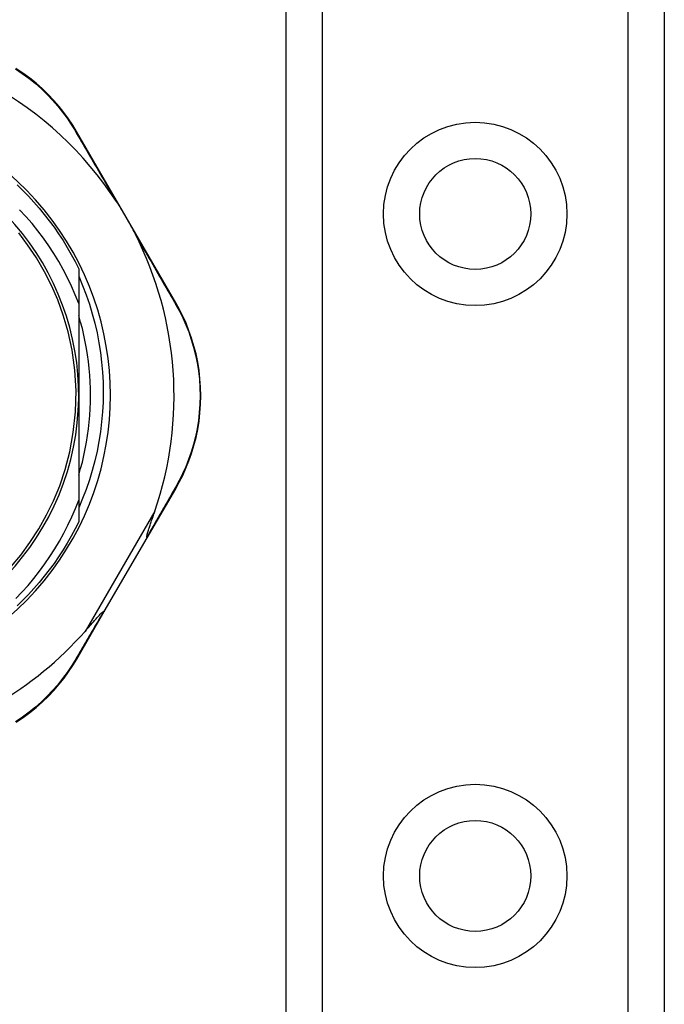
# Model space of a CAD drawing. Header units: inches. Extents: x 5 to 143, y 9 to 74.
# Tile 13 of 76: x 6.437 to 7.395, y 33.218 to 34.682. Entities that reach past the tile are written whole.
import ezdxf

# ---------------------------------------------------------------- set-up
doc = ezdxf.new("R2010")
doc.units = ezdxf.units.IN
doc.header["$MEASUREMENT"] = 0
doc.layers.add('Visible Edges(ANSI)', color=7, linetype='Continuous', lineweight=25)
doc.layers.add('Visible Tangent Edges(ANSI)', color=7, linetype='Continuous', lineweight=25)

msp = doc.modelspace()

# ---------------------------------------------------------------- linework, layer by layer
at = {"layer": 'Visible Edges(ANSI)'}
for p, q in [((6.833, 31.1132), (6.833, 52.436)), ((7.395, 52.436), (7.395, 31.1132)), ((6.6691, 34.2605), (6.5217, 34.5151)), ((6.5248, 34.3112), (6.5248, 34.2598)), ((6.5248, 34.2598), (6.5248, 34.1231)), ((6.5248, 34.1231), (6.5248, 33.9672)), ((6.6267, 33.9113), (6.6689, 33.984)), ((6.5248, 33.9672), (6.5248, 33.935)), ((6.5628, 33.8014), (6.6267, 33.9113)), ((6.5218, 33.7307), (6.5628, 33.8014))]:
    msp.add_line(p, q, dxfattribs=at)
at = {"layer": 'Visible Edges(ANSI)', "flags": 128}
for points in [[(6.5217, 34.5151), (6.516, 34.5246), (6.5097, 34.534), (6.5029, 34.5434), (6.4957, 34.5526), (6.4879, 34.5616), (6.4796, 34.5703), (6.4709, 34.5788), (6.4617, 34.587), (6.452, 34.5948), (6.442, 34.6022), (6.4315, 34.6092)], [(6.4332, 34.4362), (6.4418, 34.4278), (6.4501, 34.4192), (6.4582, 34.4104), (6.4661, 34.4014), (6.4737, 34.3921), (6.4811, 34.3826), (6.4882, 34.373), (6.495, 34.3631), (6.5015, 34.3531), (6.5078, 34.3428), (6.5137, 34.3324), (6.5194, 34.3219), (6.5248, 34.3112)], [(6.5807, 34.4112), (6.582, 34.4093), (6.5832, 34.4073), (6.5844, 34.4053), (6.5857, 34.4034), (6.5869, 34.4014), (6.5881, 34.3994), (6.5893, 34.3974), (6.5905, 34.3954), (6.5917, 34.3934), (6.5928, 34.3915), (6.594, 34.3895), (6.5951, 34.3875), (6.5962, 34.3856), (6.5974, 34.3836), (6.5985, 34.3816), (6.5996, 34.3796), (6.6007, 34.3776), (6.6019, 34.3756), (6.603, 34.3736), (6.6041, 34.3715), (6.6052, 34.3694), (6.6064, 34.3673), (6.6075, 34.3653), (6.6085, 34.3632)], [(6.5248, 34.2598), (6.5197, 34.2726), (6.5142, 34.2852), (6.5082, 34.2976), (6.5019, 34.3099), (6.4951, 34.3219), (6.4879, 34.3337), (6.4804, 34.3453), (6.4724, 34.3565), (6.4641, 34.3676), (6.4554, 34.3783), (6.4463, 34.3887), (6.4369, 34.3988)], [(6.4244, 33.8686), (6.4386, 33.8855), (6.4523, 33.9041), (6.4655, 33.9244), (6.4771, 33.9451), (6.4874, 33.9663), (6.4966, 33.9887), (6.5047, 34.0128), (6.5116, 34.0391), (6.5168, 34.0677), (6.5201, 34.0983), (6.5208, 34.1295), (6.519, 34.1605), (6.5149, 34.1902), (6.5091, 34.2174), (6.5019, 34.2422), (6.4937, 34.265), (6.4844, 34.2863), (6.474, 34.3068), (6.462, 34.3274), (6.4489, 34.3468), (6.4356, 34.3644)], [(6.5248, 34.3), (6.5305, 34.2864), (6.5358, 34.2726), (6.5406, 34.2586), (6.5449, 34.2444), (6.5487, 34.2301), (6.552, 34.2158), (6.5548, 34.2013), (6.5571, 34.1867), (6.5589, 34.1721), (6.5602, 34.1574), (6.561, 34.1427), (6.5613, 34.1279), (6.561, 34.1131), (6.5602, 34.0984), (6.5589, 34.0836), (6.5572, 34.0689), (6.5548, 34.0544), (6.552, 34.0399), (6.5487, 34.0255), (6.5449, 34.0113), (6.5406, 33.9972), (6.5358, 33.9832), (6.5306, 33.9694), (6.5248, 33.9558)], [(6.6689, 33.984), (6.6743, 33.9938), (6.6794, 34.0039), (6.6842, 34.0145), (6.6886, 34.0254), (6.6925, 34.0367), (6.696, 34.0483), (6.6991, 34.0601), (6.7016, 34.0722), (6.7036, 34.0846), (6.705, 34.0971), (6.7059, 34.1097), (6.7062, 34.1223), (6.7059, 34.135), (6.705, 34.1476), (6.7036, 34.16), (6.7016, 34.1724), (6.6991, 34.1845), (6.6961, 34.1963), (6.6926, 34.2079), (6.6886, 34.2191), (6.6843, 34.2301), (6.6796, 34.2406), (6.6745, 34.2508), (6.6691, 34.2605)], [(6.5248, 34.0045), (6.5276, 34.0141), (6.5302, 34.0238), (6.5325, 34.0336), (6.5346, 34.0434), (6.5364, 34.0532), (6.5381, 34.0631), (6.5394, 34.0731), (6.5405, 34.083), (6.5414, 34.093), (6.542, 34.103), (6.5424, 34.1131), (6.5425, 34.1231), (6.5424, 34.1331), (6.542, 34.1431), (6.5414, 34.1531), (6.5405, 34.1631), (6.5394, 34.1731), (6.5381, 34.183), (6.5364, 34.1929), (6.5346, 34.2028), (6.5325, 34.2126), (6.5302, 34.2223), (6.5276, 34.232), (6.5248, 34.2416)], [(6.4312, 33.8208), (6.4405, 33.8305), (6.4495, 33.8405), (6.4581, 33.8508), (6.4664, 33.8614), (6.4744, 33.8723), (6.482, 33.8834), (6.4892, 33.8947), (6.4961, 33.9063), (6.5027, 33.9181), (6.5088, 33.9301), (6.5145, 33.9423), (6.5199, 33.9547), (6.5248, 33.9672)], [(6.626, 33.9123), (6.6259, 33.913), (6.626, 33.9141), (6.6263, 33.9153), (6.6266, 33.9167), (6.627, 33.9181), (6.6275, 33.9196), (6.628, 33.9212), (6.6285, 33.9227), (6.629, 33.9243), (6.6295, 33.9257), (6.6299, 33.9271), (6.6304, 33.9286), (6.6309, 33.9302), (6.6315, 33.9318), (6.6321, 33.9334), (6.6326, 33.9351), (6.6332, 33.9369), (6.6339, 33.9387), (6.6345, 33.9406), (6.6352, 33.9425), (6.6358, 33.9445), (6.6365, 33.9465), (6.6372, 33.9485), (6.6379, 33.9506)], [(6.5248, 33.935), (6.5194, 33.9243), (6.5137, 33.9137), (6.5078, 33.9033), (6.5015, 33.8931), (6.495, 33.883), (6.4882, 33.8732), (6.4811, 33.8635), (6.4737, 33.854), (6.4661, 33.8448), (6.4582, 33.8357), (6.4501, 33.8269), (6.4418, 33.8183), (6.4332, 33.81)], [(6.6267, 33.9113), (6.6267, 33.9113), (6.6267, 33.9113), (6.6267, 33.9113), (6.6267, 33.9114), (6.6267, 33.9114), (6.6267, 33.9114), (6.6267, 33.9115), (6.6267, 33.9115), (6.6266, 33.9115), (6.6266, 33.9116), (6.6266, 33.9116), (6.6266, 33.9117), (6.6266, 33.9117), (6.6265, 33.9117), (6.6265, 33.9118), (6.6264, 33.9118), (6.6264, 33.9119), (6.6264, 33.9119), (6.6263, 33.912), (6.6263, 33.9121), (6.6262, 33.9121), (6.6262, 33.9122), (6.6261, 33.9122), (6.626, 33.9123)], [(6.5343, 33.7721), (6.5358, 33.7739), (6.5373, 33.7756), (6.5388, 33.7773), (6.5403, 33.7789), (6.5417, 33.7806), (6.5431, 33.7822), (6.5445, 33.7837), (6.5458, 33.7852), (6.5471, 33.7867), (6.5484, 33.7881), (6.5496, 33.7895), (6.5507, 33.7908), (6.5519, 33.792), (6.5529, 33.7932), (6.5539, 33.7943), (6.5549, 33.7954), (6.5559, 33.7964), (6.5569, 33.7975), (6.5579, 33.7985), (6.5588, 33.7994), (6.5597, 33.8002), (6.5605, 33.8009), (6.5611, 33.8013), (6.5616, 33.8014)], [(6.5628, 33.8014), (6.5628, 33.8014), (6.5628, 33.8013), (6.5628, 33.8013), (6.5628, 33.8013), (6.5627, 33.8013), (6.5627, 33.8013), (6.5627, 33.8013), (6.5626, 33.8013), (6.5626, 33.8013), (6.5626, 33.8013), (6.5625, 33.8013), (6.5625, 33.8013), (6.5624, 33.8013), (6.5624, 33.8013), (6.5623, 33.8013), (6.5622, 33.8013), (6.5622, 33.8013), (6.5621, 33.8013), (6.562, 33.8013), (6.562, 33.8014), (6.5619, 33.8014), (6.5618, 33.8014), (6.5617, 33.8014), (6.5616, 33.8014)], [(6.4317, 33.6369), (6.4422, 33.6438), (6.4522, 33.6512), (6.4618, 33.659), (6.471, 33.6672), (6.4797, 33.6757), (6.4879, 33.6844), (6.4957, 33.6934), (6.503, 33.7025), (6.5097, 33.7118), (6.516, 33.7213), (6.5218, 33.7307)]]:
    msp.add_lwpolyline(points, dxfattribs=at)
at = {"layer": 'Visible Edges(ANSI)'}
for centre in [(7.114, 34.3927), (7.114, 33.4084)]:
    msp.add_circle(centre, 0.0825, dxfattribs=at)
for centre, radius, start, end in [((6.137, 34.1222), 0.5295, 33.0725, 88.6669), ((6.137, 34.1231), 0.435, 241.9275, 118.0725), ((6.137, 34.1231), 0.3878, 261.3339, 70.212), ((6.137, 34.1222), 0.5295, 341.0854, 27.0685), ((6.137, 34.1222), 0.5295, 281.6205, 318.6133)]:
    msp.add_arc(centre, radius, start, end, dxfattribs=at)
at = {"layer": 'Visible Tangent Edges(ANSI)'}
for p, q in [((6.8868, 52.436), (6.8868, 31.1132)), ((7.3411, 31.1132), (7.3411, 52.436)), ((6.6379, 33.9506), (6.5343, 33.7721))]:
    msp.add_line(p, q, dxfattribs=at)
at = {"layer": 'Visible Tangent Edges(ANSI)', "flags": 128}
for points in [[(6.4308, 34.6085), (6.441, 34.6017), (6.4509, 34.5944), (6.4604, 34.5868), (6.4694, 34.5788), (6.4779, 34.5705), (6.4861, 34.5619), (6.4937, 34.5531), (6.5008, 34.5442), (6.5075, 34.535), (6.5137, 34.5258), (6.5193, 34.5166)], [(6.5193, 34.5166), (6.5217, 34.5125), (6.5241, 34.5084), (6.5265, 34.5042), (6.529, 34.5001), (6.5314, 34.4959), (6.5339, 34.4917), (6.5364, 34.4874), (6.5389, 34.4831), (6.5414, 34.4788), (6.5439, 34.4745), (6.5465, 34.4701), (6.549, 34.4657), (6.5516, 34.4613), (6.5542, 34.4568), (6.5568, 34.4524), (6.5594, 34.4479), (6.562, 34.4434), (6.5647, 34.4388), (6.5673, 34.4343), (6.57, 34.4297), (6.5727, 34.4251), (6.5753, 34.4205), (6.578, 34.4158), (6.5807, 34.4112)], [(6.6085, 34.3632), (6.6112, 34.3586), (6.6139, 34.3539), (6.6165, 34.3493), (6.6192, 34.3447), (6.6218, 34.3401), (6.6245, 34.3356), (6.6271, 34.331), (6.6297, 34.3265), (6.6323, 34.322), (6.6348, 34.3176), (6.6374, 34.3131), (6.6399, 34.3087), (6.6425, 34.3043), (6.645, 34.2999), (6.6475, 34.2956), (6.65, 34.2913), (6.6524, 34.287), (6.6549, 34.2827), (6.6573, 34.2785), (6.6597, 34.2743), (6.6621, 34.2701), (6.6645, 34.2659), (6.6669, 34.2618), (6.6692, 34.2577)], [(6.6692, 34.2577), (6.6744, 34.2482), (6.6793, 34.2382), (6.6839, 34.2279), (6.6882, 34.2172), (6.692, 34.2061), (6.6954, 34.1948), (6.6983, 34.1832), (6.7008, 34.1713), (6.7027, 34.1593), (6.7041, 34.147), (6.7049, 34.1347), (6.7052, 34.1223), (6.7049, 34.1099), (6.704, 34.0976), (6.7027, 34.0854), (6.7007, 34.0733), (6.6983, 34.0614), (6.6953, 34.0498), (6.6919, 34.0385), (6.6881, 34.0274), (6.6838, 34.0167), (6.6792, 34.0063), (6.6742, 33.9964), (6.669, 33.9868)], [(6.669, 33.9868), (6.6673, 33.9839), (6.6656, 33.981), (6.6639, 33.978), (6.6622, 33.975), (6.6605, 33.972), (6.6587, 33.969), (6.657, 33.966), (6.6552, 33.9629), (6.6535, 33.9599), (6.6517, 33.9568), (6.6499, 33.9537), (6.6481, 33.9506), (6.6463, 33.9475), (6.6445, 33.9443), (6.6427, 33.9412), (6.6409, 33.938), (6.6391, 33.9348), (6.6372, 33.9317), (6.6354, 33.9285), (6.6335, 33.9252), (6.6317, 33.922), (6.6298, 33.9188), (6.6279, 33.9155), (6.626, 33.9123)], [(6.5616, 33.8014), (6.5598, 33.7983), (6.558, 33.7951), (6.5561, 33.792), (6.5543, 33.7889), (6.5525, 33.7858), (6.5507, 33.7827), (6.5489, 33.7796), (6.5471, 33.7765), (6.5453, 33.7735), (6.5435, 33.7704), (6.5418, 33.7674), (6.54, 33.7644), (6.5382, 33.7614), (6.5365, 33.7584), (6.5347, 33.7554), (6.533, 33.7524), (6.5313, 33.7495), (6.5296, 33.7466), (6.5278, 33.7436), (6.5261, 33.7407), (6.5244, 33.7379), (6.5228, 33.735), (6.5211, 33.7321), (6.5194, 33.7293)], [(6.5194, 33.7293), (6.5137, 33.72), (6.5076, 33.7109), (6.5009, 33.7018), (6.4938, 33.6928), (6.4861, 33.6841), (6.4781, 33.6755), (6.4695, 33.6673), (6.4605, 33.6593), (6.4511, 33.6517), (6.4412, 33.6444), (6.431, 33.6376)]]:
    msp.add_lwpolyline(points, dxfattribs=at)
at = {"layer": 'Visible Tangent Edges(ANSI)'}
for centre in [(7.114, 34.3927), (7.114, 33.4084)]:
    msp.add_circle(centre, 0.1363, dxfattribs=at)
for centre, major_axis, ratio, start_param, end_param in [((6.5131, 34.5101), (0.00865, 0.00501), 0.491578, 0, 0.522713), ((6.6605, 34.2555), (0.00865, 0.00501), 0.490887, 5.760729, 6.283185), ((6.6603, 33.989), (0.00865, -0.00502), 0.492909, 0, 0.523212), ((6.5131, 33.7357), (0.00865, -0.00502), 0.487239, 5.762078, 6.283185)]:
    msp.add_ellipse(centre, major_axis=major_axis, ratio=ratio, start_param=start_param, end_param=end_param, dxfattribs=at)

doc.saveas('drawing.dxf')
